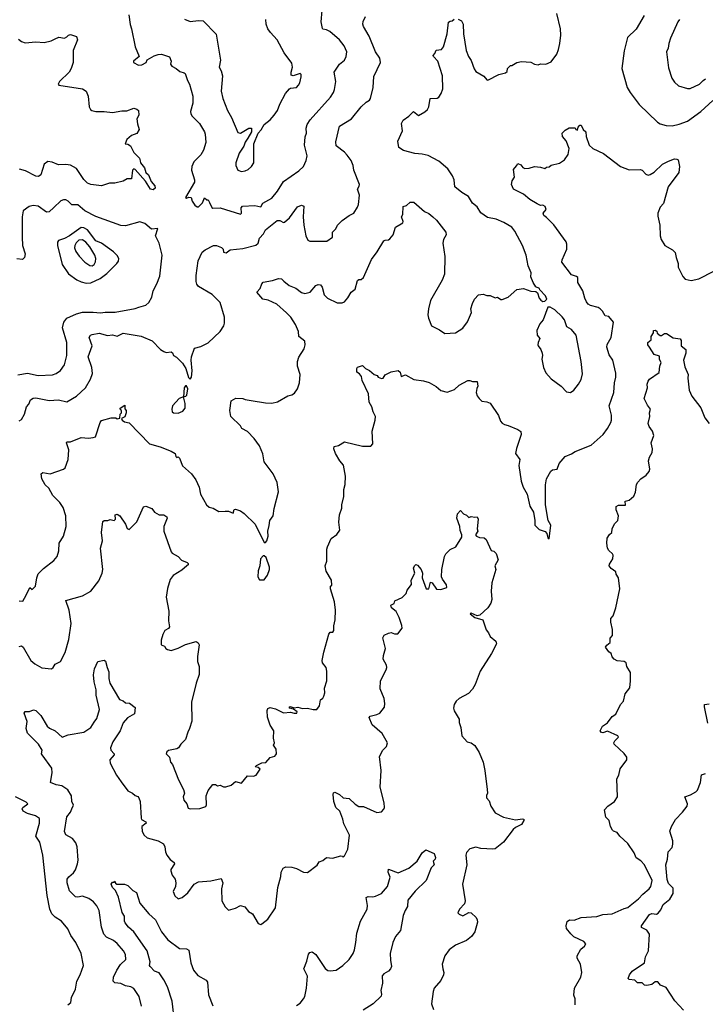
# Model space of a CAD drawing. Extents: x 1933546 to 2138868, y 524910 to 667279.
# Tile 197 of 256: x 2005070 to 2010803, y 598409 to 606643. Entities that reach past the tile are written whole.
import ezdxf

# ---------------------------------------------------------------- set-up
doc = ezdxf.new("R2010")
doc.units = 0

msp = doc.modelspace()

# ---------------------------------------------------------------- linework, layer by layer
at = {"layer": '0CON10XD'}
for points in [[(2005982, 606685), (2005992.3, 606602.3), (2006005.6, 606565.6), (2006034, 606415), (2006070, 606335), (2006022.4, 606297.6), (2006022, 606285), (2006063.1, 606263.1), (2006090, 606265), (2006127.5, 606285), (2006135, 606307.5), (2006195, 606341.2), (2006228, 606352), (2006255, 606353.8), (2006322, 606332), (2006336, 606295), (2006331.7, 606271.7), (2006341.2, 606255), (2006377.5, 606235), (2006408.7, 606208.7), (2006445, 606199.2), (2006452.1, 606192.1), (2006471.9, 606135), (2006490.8, 606105), (2006516.9, 606005), (2006517.5, 605945), (2006498, 605875), (2006501.2, 605855), (2006511.2, 605835), (2006574.4, 605774.4), (2006614.4, 605705), (2006620, 605685), (2006626.9, 605615), (2006607, 605553), (2006585, 605514.2), (2006526, 605455), (2006508, 605415), (2006506.4, 605383.6), (2006530.8, 605305), (2006530.6, 605285), (2006457.5, 605155), (2006465, 605150), (2006485, 605158), (2006502.5, 605155), (2006512, 605125), (2006533.5, 605093.5), (2006555, 605078.6), (2006565, 605079.2), (2006598, 605112), (2006615, 605153.3), (2006635, 605137.5), (2006645, 605137.5), (2006657.1, 605115), (2006675, 605073.3), (2006685, 605066.7), (2006745, 605068.8), (2006915, 605016.7), (2006923.3, 605025), (2006921.4, 605068.6), (2006932.5, 605085), (2007035, 605088), (2007085, 605078.8), (2007102.2, 605107.8), (2007178.1, 605151.9), (2007225, 605210), (2007275, 605289.4), (2007405, 605378), (2007442, 605415), (2007466.2, 605465), (2007473.8, 605505), (2007450, 605595), (2007457, 605663), (2007466.8, 605693.2), (2007465.6, 605735), (2007474.6, 605765.4), (2007499.2, 605805), (2007668.1, 605995), (2007694.4, 606035), (2007701.8, 606058.2), (2007713.1, 606125), (2007699.2, 606205), (2007745, 606270), (2007786, 606305), (2007800.8, 606335), (2007804.2, 606375), (2007784, 606425), (2007743.8, 606475), (2007663.2, 606543.2), (2007635, 606557.5), (2007605, 606563.8), (2007600.5, 606570.5), (2007591.5, 606625), (2007599.2, 606719.2)], [(2008735, 606647.5), (2008763, 606633), (2008777, 606607), (2008781.1, 606525), (2008804.3, 606384.3), (2008822, 606335), (2008845, 606303.3), (2008870.9, 606230.9), (2008885, 606211.2), (2008950.3, 606170.3), (2008975, 606140), (2008985, 606136.2), (2009075, 606183.8), (2009130.7, 606199.3), (2009145, 606210), (2009150, 606235), (2009175, 606260), (2009185, 606260), (2009226.1, 606283.9), (2009265, 606292.5), (2009345, 606287.5), (2009375, 606270), (2009405, 606266.2), (2009425, 606273.8), (2009468.3, 606271.7), (2009515, 606290), (2009560, 606355), (2009575.8, 606395), (2009585.7, 606445), (2009595.7, 606515), (2009592.3, 606567.7), (2009562, 606695)], [(2005065, 603287.5), (2005085, 603298.8), (2005109.2, 603345), (2005125.8, 603405), (2005145, 603426.7), (2005160, 603465), (2005181, 603479), (2005205, 603480.8), (2005315, 603457.8), (2005395, 603463.6), (2005465, 603448.8), (2005545.8, 603495), (2005619.4, 603565), (2005662.6, 603637.4), (2005678.9, 603685), (2005671.5, 603735), (2005642.7, 603825), (2005674.5, 603915), (2005651.1, 603985), (2005662, 604005), (2005675, 604011.1), (2005735, 604022.1), (2005802.8, 604002.8), (2005845, 604008.1), (2005884.4, 603995.6), (2005935, 604022.7), (2006086.4, 603996.4), (2006176.6, 603956.6), (2006245.8, 603885.8), (2006275, 603867.5), (2006295, 603860.6), (2006335, 603864.2), (2006347.9, 603857.9), (2006356.7, 603835), (2006380.3, 603820.3), (2006430.5, 603770.5), (2006460, 603725), (2006480.5, 603650.5), (2006495, 603637.5), (2006505.6, 603654.4), (2006513.2, 603706.8), (2006503.2, 603795), (2006506.1, 603825), (2006532.7, 603897.3), (2006585, 603910.8), (2006645, 603942), (2006745.7, 604034.3), (2006777.7, 604082.3), (2006783.3, 604105), (2006781.2, 604155), (2006747.3, 604277.3), (2006680, 604345), (2006565, 604412), (2006551.1, 604431.1), (2006544.5, 604455), (2006545.4, 604505), (2006563, 604627), (2006595, 604699.4), (2006620.3, 604719.7), (2006690, 604755), (2006716.1, 604756.1), (2006757.3, 604737.3), (2006770, 604725), (2006775, 604700), (2006795, 604693.8), (2006830.3, 604719.7), (2006935, 604729.4), (2007045, 604758), (2007063.8, 604775), (2007074.5, 604815.5), (2007107.2, 604852.8), (2007125.8, 604885), (2007224, 604965), (2007245, 604964.4), (2007275, 604945.8), (2007285, 604948.6), (2007325.7, 604985), (2007392.8, 605077.2), (2007425, 605093.3), (2007446, 605085), (2007440.6, 604995), (2007445.7, 604925), (2007462, 604835), (2007479.3, 604799.3), (2007495, 604791.2), (2007638.3, 604791.7), (2007686.2, 604825), (2007686.7, 604865), (2007713.3, 604895), (2007726.7, 604925), (2007767.5, 604965), (2007825, 605006.7), (2007862.5, 605025), (2007895.7, 605074.3), (2007901.7, 605098.3), (2007910, 605175), (2007895.8, 605225), (2007909.3, 605250.7), (2007910, 605265), (2007862.9, 605385), (2007857.5, 605425), (2007841.4, 605465), (2007809.4, 605509.4), (2007785, 605536), (2007717, 605587), (2007712.7, 605622.7), (2007745, 605753.3), (2007845, 605814), (2007926, 605915), (2007965.9, 605954.1), (2007995, 605971.2), (2008004, 605985), (2008025.6, 606075), (2008032.1, 606167.9), (2008085.7, 606285), (2008081.7, 606321.7), (2008045.8, 606375), (2007991.5, 606505), (2007945.5, 606585), (2007938.6, 606605), (2007941.9, 606628.1), (2007960.5, 606669.5)], [(2005065, 601782.9), (2005095, 601779.2), (2005125, 601831.9), (2005154.3, 601895.7), (2005175, 601876.7), (2005202.5, 601905), (2005212.7, 601975), (2005225, 602010), (2005270, 602055), (2005355, 602120), (2005383.3, 602155), (2005397.7, 602202.3), (2005400.8, 602265), (2005436, 602325), (2005458.6, 602405), (2005455.8, 602494.2), (2005432.9, 602565), (2005405.8, 602605), (2005348, 602665), (2005312, 602725), (2005282, 602752), (2005254.1, 602804.1), (2005248.8, 602845), (2005264.3, 602855.7), (2005325, 602846.7), (2005435, 602883.3), (2005450, 602895), (2005473.8, 602965), (2005480, 603045), (2005461.2, 603105), (2005465, 603112.5), (2005495, 603114), (2005585, 603149.2), (2005645.8, 603144.2), (2005685, 603148), (2005704, 603156), (2005741.4, 603275), (2005755, 603291.1), (2005835, 603313.8), (2005873.3, 603313.3), (2005886.1, 603303.9), (2005908.3, 603311.7), (2005910, 603345), (2005920, 603355), (2005920, 603375), (2005911.7, 603381.7), (2005910, 603395), (2005950, 603420), (2005948.3, 603388.3), (2005960, 603375), (2005960, 603355), (2005948.3, 603321.7), (2005921.7, 603308.3), (2005926.7, 603295), (2005945, 603281.4), (2005985, 603272), (2006155, 603097.5), (2006245, 603071.5), (2006335, 603035.6), (2006368.8, 603015), (2006375, 602990), (2006385, 602983.3), (2006395, 602987.5), (2006406.7, 602975), (2006431.7, 602911.7), (2006505, 602844), (2006541.9, 602795), (2006569.2, 602735), (2006580.8, 602675), (2006631.2, 602585), (2006655, 602566.7), (2006687.3, 602557.3), (2006735, 602531.2), (2006788, 602532), (2006815, 602533.8), (2006855, 602517.5), (2006863.9, 602546.1), (2006875, 602550), (2006915, 602536.7), (2006946.7, 602515), (2007038.8, 602425), (2007115, 602270), (2007125, 602270), (2007137.5, 602285), (2007146.7, 602325), (2007143.3, 602365), (2007156.4, 602413.6), (2007160, 602455), (2007189.2, 602495), (2007196.7, 602555), (2007233.8, 602695), (2007223.6, 602773.6), (2007190, 602845), (2007114, 602945), (2007102.7, 603012.7), (2007075, 603078.8), (2007030.3, 603140.3), (2006975, 603200), (2006927.5, 603225), (2006915, 603247.5), (2006836.1, 603326.1), (2006826, 603375), (2006836.7, 603455), (2006877.7, 603477.7), (2006935.9, 603475.9), (2006956.2, 603466.2), (2007005, 603457.5), (2007125, 603438.8), (2007177, 603437), (2007225, 603446.7), (2007313.2, 603496.8), (2007345, 603506), (2007368.7, 603521.3), (2007393.3, 603555), (2007410, 603605), (2007413.8, 603675), (2007394, 603745), (2007392.5, 603785), (2007405, 603820), (2007448.8, 603891.2), (2007457.5, 603925), (2007453.9, 603953.9), (2007402.5, 603995), (2007400, 604035), (2007375.6, 604095), (2007335.6, 604155), (2007301.5, 604191.5), (2007220, 604265), (2007148.1, 604298.1), (2007103.3, 604305), (2007053.8, 604365), (2007080, 604395), (2007093.8, 604435), (2007105, 604447.1), (2007185, 604462.5), (2007235, 604480), (2007260, 604475), (2007277.6, 604457.6), (2007321.7, 604421.7), (2007377.4, 604397.4), (2007425, 604362.5), (2007453, 604353), (2007498.8, 604365), (2007545, 604421.2), (2007565, 604428.8), (2007585, 604426.7), (2007598.8, 604405), (2007615, 604342.5), (2007644.2, 604314.2), (2007725, 604276.7), (2007765, 604276.7), (2007785, 604283.3), (2007814.1, 604315.9), (2007841.2, 604365), (2007875, 604390), (2007895, 604462.5), (2007905, 604470), (2007925, 604470), (2007944.1, 604485.9), (2008011.7, 604638.3), (2008058.8, 604701.2), (2008115, 604793.3), (2008125, 604800), (2008155, 604802.9), (2008165, 604810.8), (2008191.4, 604845), (2008212.7, 604907.3), (2008272.5, 604945), (2008277.5, 604955), (2008262.5, 604995), (2008272.5, 605015), (2008275, 605080), (2008305, 605090), (2008335, 605116), (2008365, 605117.5), (2008455, 605040), (2008492, 605022), (2008525, 604993.3), (2008555.8, 604965.8), (2008633.3, 604865), (2008636.7, 604845), (2008612.5, 604805), (2008608.8, 604775), (2008625.9, 604664.1), (2008621.2, 604515), (2008603.8, 604465), (2008505.7, 604294.3), (2008487.1, 604225), (2008482.5, 604175), (2008487.3, 604147.3), (2008514.4, 604084.4), (2008580.7, 604050.7), (2008625, 604018.8), (2008715, 604023.8), (2008775, 604063.3), (2008815, 604117.5), (2008846.7, 604195), (2008841.2, 604225), (2008855, 604270), (2008873.9, 604306.1), (2008905, 604342.5), (2008945, 604347.5), (2008975, 604336.7), (2009005, 604336.2), (2009045, 604316.7), (2009065, 604323.3), (2009094.2, 604304.2), (2009105, 604303.3), (2009155, 604323.3), (2009226.7, 604386.7), (2009283.6, 604396.4), (2009345, 604372.5), (2009385, 604370), (2009398.3, 604358.3), (2009412.5, 604315), (2009427, 604297), (2009445, 604287.5), (2009461.7, 604288.3), (2009476.7, 604305), (2009466.2, 604335), (2009420, 604385), (2009417.5, 604395), (2009385, 604410), (2009362.5, 604445), (2009343.9, 604493.9), (2009345.7, 604525), (2009322, 604585), (2009304.2, 604675), (2009272.9, 604755), (2009208.9, 604875), (2009185, 604907.1), (2009118.3, 604948.3), (2009055, 604975.6), (2008980.3, 604990.3), (2008925, 605028.8), (2008895, 605078), (2008855, 605108), (2008823.3, 605165), (2008768.3, 605198.3), (2008709.2, 605245), (2008703.5, 605305), (2008688.1, 605338.1), (2008650, 605395), (2008575, 605459.4), (2008485, 605507.1), (2008435, 605519.5), (2008375, 605523.1), (2008279.7, 605549.7), (2008241.2, 605575), (2008231.7, 605628.3), (2008271.2, 605715), (2008262.5, 605775), (2008275, 605802), (2008325, 605836.7), (2008364.1, 605875.9), (2008405, 605841.2), (2008458.3, 605871.7), (2008478.8, 605891.2), (2008491.2, 605915), (2008502.5, 605985), (2008561.7, 605988.3), (2008573.9, 605996.1), (2008594.2, 606025.8), (2008606.9, 606065), (2008605.6, 606175), (2008565.4, 606295.4), (2008530, 606335), (2008527.5, 606345), (2008540.7, 606359.3), (2008552.7, 606387.3), (2008597.5, 606395), (2008613.8, 606415), (2008644.6, 606525), (2008655, 606622.5), (2008668.3, 606631.7), (2008687, 606633), (2008703, 606647)], [(2006448.3, 606648.3), (2006495, 606626.9), (2006565, 606636.9), (2006605, 606633.8), (2006712.7, 606522.7), (2006750, 606305), (2006738.8, 606245), (2006754, 606215), (2006764.3, 606175), (2006755.6, 606045), (2006768.6, 605985), (2006806.9, 605885), (2006841.9, 605825), (2006895, 605698.8), (2006915, 605694.4), (2006985, 605735.5), (2007007.5, 605735), (2007007.1, 605705), (2006977.8, 605652.2), (2006955, 605620), (2006944, 605586), (2006905, 605527.5), (2006877.1, 605445), (2006877.5, 605425), (2006893.3, 605385), (2006925, 605374)], [(2006925, 605374), (2006955, 605378), (2006980.3, 605389.7), (2007008.8, 605415), (2007026.2, 605445), (2007027.5, 605605), (2007063.8, 605695), (2007088.8, 605721.2), (2007115, 605766.2), (2007163.8, 605805), (2007198, 605845), (2007225.8, 605885), (2007244.6, 605935.4), (2007293.3, 606025), (2007325, 606064.2), (2007335, 606071.4), (2007383, 606077), (2007402, 606095), (2007412.5, 606115), (2007423.8, 606165), (2007422.5, 606185), (2007415, 606192.5), (2007356.1, 606173.9), (2007340.5, 606180.5), (2007340, 606205), (2007350, 606245), (2007345, 606280), (2007281.9, 606365), (2007224, 606475), (2007165.7, 606535.7), (2007145, 606567.5), (2007130, 606605), (2007128, 606645)], [(2010292.9, 606677.1), (2010224.3, 606565), (2010152, 606495), (2010124.1, 606384.1), (2010104.3, 606234.3), (2010150.8, 606075), (2010174.2, 606035), (2010248.8, 605935), (2010403.8, 605785)], [(2010586.9, 606645), (2010573.5, 606626.5), (2010511.2, 606488.8), (2010497.3, 606445), (2010493.6, 606406.4), (2010479.2, 606375), (2010495, 606240), (2010524, 606155), (2010545, 606120), (2010579.1, 606089.1), (2010655, 606066.7), (2010675, 606066.7), (2010755, 606104.3), (2010784.2, 606135), (2010805, 606147.5)], [(2005060.2, 606480.2), (2005085, 606460), (2005115, 606450.8), (2005205, 606457.8), (2005275, 606451.1), (2005332.5, 606465), (2005365.9, 606484.1), (2005398.3, 606498.3), (2005445, 606490), (2005465, 606500), (2005476.7, 606515), (2005495, 606519.2), (2005545, 606502.5), (2005554, 606475), (2005518, 606385), (2005516.1, 606283.9), (2005498.8, 606235), (2005483.3, 606205), (2005402.5, 606125), (2005392.5, 606105), (2005397, 606097), (2005595, 606065.7), (2005625, 606046.2), (2005642, 606005), (2005649.2, 605915), (2005661.4, 605891.4), (2005674, 605884), (2005705, 605875.8), (2005776.6, 605876.6), (2005845, 605865.7), (2005925, 605880), (2005965, 605880), (2006025, 605903.3), (2006050, 605895), (2006063, 605883), (2006066.2, 605845), (2006050, 605815), (2006053.6, 605773.6), (2006070, 605725), (2006049.3, 605690.7), (2006005, 605673.8), (2005965, 605640), (2005952.5, 605605), (2005975, 605602.5), (2005995, 605587.5), (2006025, 605532.5), (2006070.8, 605485), (2006078.3, 605461.7), (2006078.8, 605445), (2006114.4, 605404.4), (2006125.5, 605365.5), (2006147.5, 605345), (2006170.2, 605290.2), (2006199.4, 605255), (2006201.4, 605235), (2006185, 605219.4), (2006164.2, 605225), (2006121.5, 605291.5), (2006035, 605391.2), (2006025, 605396), (2006013.1, 605385), (2006005, 605313.3), (2005967, 605313), (2005935, 605293.8), (2005865, 605276.2), (2005820, 605275), (2005755, 605254), (2005665, 605264.4), (2005635.5, 605275.5), (2005605, 605305.8), (2005545, 605398.6), (2005495, 605427.1), (2005455, 605432.9), (2005395, 605430), (2005342.3, 605452.3), (2005305, 605456), (2005275, 605433.8), (2005247.1, 605345), (2005227.9, 605332.1), (2005204.6, 605334.6), (2005118.6, 605378.6), (2005066.8, 605393.2)], [(2010403.8, 605785), (2010425, 605772.5), (2010475, 605757.5), (2010525, 605755.8), (2010585, 605769.4), (2010655, 605795.6), (2010765.3, 605874.7), (2010865, 605968)], [(2009397.5, 605102.5), (2009335, 605140), (2009282.8, 605182.8), (2009200, 605225), (2009183.3, 605265), (2009188.8, 605295), (2009207.5, 605325), (2009198.3, 605391.7), (2009225, 605420), (2009235, 605440), (2009259.3, 605429.3), (2009276.4, 605406.4), (2009295, 605400), (2009329.3, 605400.7), (2009375, 605416), (2009425, 605411.2), (2009461.7, 605398.3), (2009475, 605410), (2009498.3, 605411.7), (2009515, 605427.5), (2009585, 605443.3), (2009625, 605470), (2009656.2, 605515), (2009665.8, 605565), (2009639.7, 605629.7), (2009607.5, 605665), (2009607, 605693), (2009630.7, 605719.3), (2009665, 605740), (2009715, 605740), (2009720, 605725), (2009735, 605720), (2009740, 605745), (2009755, 605760), (2009765, 605760), (2009782.5, 605725), (2009802.5, 605705), (2009806.7, 605665), (2009831.2, 605595), (2009863.3, 605565), (2009951.2, 605525), (2010095, 605414.2), (2010166.8, 605386.8), (2010259.3, 605390.7), (2010275, 605383.8), (2010305, 605350), (2010325, 605343.8), (2010342.3, 605347.7), (2010375, 605368), (2010445, 605434.2), (2010495, 605460.8), (2010545, 605478.8), (2010565, 605477.5), (2010575, 605470), (2010587.5, 605415), (2010582, 605365), (2010492.9, 605245), (2010454, 605105), (2010426.2, 605075), (2010406, 605025), (2010405, 605000), (2010421.9, 604925), (2010424.5, 604835), (2010434.3, 604805), (2010465, 604754), (2010527.6, 604717.6), (2010551.2, 604695), (2010558, 604655), (2010576, 604605), (2010576.7, 604575), (2010616.2, 604495), (2010635, 604473.8), (2010685, 604462), (2010747.5, 604475), (2010875, 604539.2)], [(2005055, 603673.1), (2005135, 603686.9), (2005225, 603668.6), (2005345, 603672.7), (2005376, 603685), (2005410.9, 603709.1), (2005443.6, 603756.4), (2005464.4, 603835), (2005462.5, 603945), (2005427.7, 604065), (2005440, 604115), (2005465, 604145.9), (2005545, 604184.5), (2005595, 604196.9), (2005685, 604198.1), (2005745, 604190.6), (2005785, 604197.1), (2005867, 604197), (2006035, 604228.6), (2006065, 604239.2), (2006125, 604256.2), (2006150.5, 604279.5), (2006175.9, 604324.1), (2006186, 604375), (2006217.5, 604435), (2006241.1, 604498.9), (2006261.9, 604675), (2006235.5, 604775), (2006204.4, 604835), (2006225, 604897.5), (2006172.2, 604892.2), (2006115, 604938), (2006075, 604952), (2005955, 604918.9), (2005915, 604921.9), (2005705, 604998.5), (2005615.5, 605045.5), (2005555, 605095.4), (2005505, 605095.8), (2005476.2, 605126.2), (2005455, 605136.9), (2005435, 605137.1), (2005415, 605129.2), (2005355, 605071.5), (2005315, 605037.5), (2005292.7, 605032.7), (2005225, 605082.5), (2005181.2, 605088.8), (2005148.8, 605081.2), (2005100, 605045), (2005089.4, 604995), (2005089.2, 604825), (2005094, 604755), (2005116.7, 604685), (2005110, 604655), (2005093, 604637), (2005045, 604642)], [(2005065, 601400), (2005085, 601406.2), (2005100, 601395), (2005163.4, 601283.4), (2005195, 601257.5), (2005255, 601224), (2005335.8, 601214.2), (2005350, 601225), (2005365, 601253.3), (2005410, 601275), (2005448.7, 601351.3), (2005479.2, 601459.2), (2005500, 601595), (2005484.1, 601705.9), (2005456.7, 601785), (2005595.8, 601824.2), (2005665, 601863.8), (2005730.5, 601949.5), (2005760, 602015), (2005763.8, 602045), (2005744.3, 602224.3), (2005762.5, 602285), (2005753.1, 602355), (2005765, 602447.5), (2005775, 602456.2), (2005806.1, 602453.9), (2005825, 602463.3), (2005860, 602455), (2005870, 602465), (2005868.3, 602501.7), (2005885, 602506.7), (2005907.5, 602495), (2005953.3, 602425), (2005967, 602387), (2005985, 602380), (2006050, 602445), (2006105, 602568.8), (2006125, 602573.8), (2006175, 602556.7), (2006196.1, 602526.1), (2006217.5, 602512.5), (2006235, 602503.3), (2006275, 602502.5), (2006300, 602485), (2006302.5, 602475), (2006275.8, 602405), (2006275.8, 602365), (2006335, 602192.5), (2006345, 602181.2), (2006394.5, 602154.5), (2006422.7, 602122.7), (2006470, 602105), (2006477.5, 602095), (2006477.5, 602085), (2006467.5, 602075), (2006425, 602039.2), (2006353.3, 601995), (2006327.7, 601962.3), (2006304.5, 601885.5), (2006294.3, 601815), (2006317.3, 601697.3), (2006313.8, 601615), (2006323, 601567), (2006315, 601553.3), (2006284.1, 601535.9), (2006267.3, 601502.7), (2006252, 601455), (2006252.5, 601415), (2006280, 601405), (2006292.5, 601385), (2006306.4, 601376.4), (2006335, 601366.7), (2006395, 601388), (2006455, 601419.2), (2006545, 601444), (2006562.7, 601432.7), (2006570.8, 601415), (2006557.5, 601317.5), (2006556.2, 601275), (2006570.8, 601235), (2006571.7, 601168.3), (2006545.8, 601095), (2006506.2, 600935), (2006508.3, 600778.3), (2006490, 600715), (2006474.3, 600685), (2006455.8, 600625), (2006416.2, 600585), (2006398.8, 600555), (2006384.2, 600545.8), (2006315, 600532.5), (2006299.7, 600520.3), (2006294, 600505), (2006321.2, 600475), (2006330, 600435), (2006346.7, 600415), (2006397.5, 600285), (2006440, 600205), (2006448.8, 600175), (2006438, 600145), (2006442.5, 600115), (2006467.5, 600085), (2006479.5, 600049.5), (2006495, 600044.4), (2006575, 600047.1), (2006625, 600063.1), (2006632.1, 600077.9), (2006627.6, 600152.4), (2006645, 600196.2), (2006685, 600247.5), (2006707, 600247), (2006725, 600237.5), (2006745, 600242.5), (2006775, 600226.7), (2006793, 600227), (2006838.3, 600241.7), (2006875, 600273.3), (2006925, 600257.5), (2006975, 600320), (2007025, 600317.1), (2007048, 600325), (2007080, 600375), (2007065, 600390), (2007040, 600395), (2007050, 600405), (2007095, 600428.8), (2007128.8, 600431.2), (2007165, 600473.8), (2007202.5, 600485), (2007212, 600495), (2007216.2, 600505), (2007213, 600543), (2007192.5, 600575), (2007200, 600595), (2007192.5, 600635), (2007195.8, 600695), (2007164.1, 600744.1), (2007141.7, 600811.7), (2007140, 600865), (2007145.8, 600884.2), (2007165, 600890.8), (2007208.9, 600878.9), (2007275, 600846), (2007335, 600853.3), (2007365, 600843.3), (2007385.9, 600844.1), (2007390, 600855), (2007358.3, 600878.3), (2007330, 600885), (2007322.5, 600895), (2007330.7, 600899.3), (2007365, 600887.5), (2007395, 600894.2), (2007435, 600883.1), (2007475.4, 600885.4), (2007525, 600873.5), (2007554.6, 600875.4), (2007576.5, 600905), (2007584.4, 600955.6), (2007605, 600970), (2007614.3, 600985), (2007620.6, 601015), (2007617.3, 601052.7), (2007636.9, 601115), (2007639.4, 601195), (2007631.5, 601225), (2007602.5, 601265), (2007600, 601285), (2007612, 601355), (2007654.1, 601505.9), (2007665, 601522.5), (2007687.5, 601522.5), (2007696.1, 601533.9), (2007696.2, 601575), (2007708.8, 601625), (2007710, 601705), (2007703.3, 601775), (2007670, 601885), (2007670, 601905), (2007680, 601915), (2007676.2, 601955), (2007631.2, 602031.2), (2007624.2, 602075), (2007639.2, 602115), (2007637.5, 602215), (2007642.5, 602235), (2007675, 602303.8), (2007721.1, 602338.9), (2007745.7, 602375), (2007738.8, 602441.2), (2007743.6, 602503.6), (2007763, 602557), (2007763.3, 602585), (2007780, 602655), (2007780, 602715), (2007790, 602755), (2007793.3, 602825), (2007777.7, 602917.7), (2007746.7, 602955), (2007711.2, 603015), (2007697.5, 603055), (2007700, 603075), (2007735, 603082.5), (2007785, 603113.3), (2007935, 603076.7), (2008005, 603077.5), (2008022.5, 603095), (2008017, 603203), (2008043.3, 603295), (2008046.2, 603325), (2008024.5, 603364.5), (2008014.3, 603405), (2007990.8, 603445), (2007985.6, 603515), (2007934.3, 603625), (2007928.1, 603658.1), (2007910.8, 603680.8), (2007887.5, 603695), (2007887.5, 603725), (2007895, 603737.5), (2007935, 603750), (2007962.5, 603725), (2007995, 603710.8), (2008035, 603676), (2008058.3, 603668.3), (2008067.5, 603655), (2008095, 603643.8), (2008110, 603645), (2008127, 603673), (2008175, 603698.1), (2008235, 603708.8), (2008252.5, 603695), (2008258.3, 603658.3), (2008295, 603673.3), (2008365, 603633.8), (2008445, 603623.8), (2008495, 603610), (2008552.5, 603575), (2008591.7, 603541.7), (2008645, 603528), (2008705, 603550), (2008745, 603586.2), (2008816.7, 603625), (2008835, 603625.5), (2008855, 603616.4), (2008895, 603616.2), (2008901.7, 603578.3), (2008891.7, 603558.3), (2008887.5, 603525), (2008895, 603497.5), (2008911.2, 603475), (2008934.4, 603454.4), (2008976.8, 603446.8), (2009003.3, 603435), (2009073.6, 603333.6), (2009091.2, 603285), (2009105, 603270), (2009125, 603256.7), (2009155, 603250), (2009235, 603216.2), (2009260.5, 603200.5), (2009262, 603175), (2009223, 603057), (2009216.2, 603015), (2009251.2, 602965), (2009244, 602915), (2009264, 602785), (2009281.2, 602735), (2009313.8, 602675), (2009336.1, 602576.1), (2009366.7, 602525), (2009376.2, 602455), (2009376.2, 602415), (2009415, 602380), (2009465, 602362.5), (2009477.5, 602345), (2009485, 602310), (2009498.3, 602301.7), (2009510, 602415), (2009490, 602455), (2009467.3, 602587.3), (2009465.5, 602754.5), (2009475, 602803.3), (2009511.7, 602868.3), (2009525, 602878), (2009565.4, 602884.6), (2009579.6, 602930.4), (2009630, 602990), (2009685, 603011.4), (2009715, 603031.4), (2009848.8, 603085), (2009950, 603175), (2009985.8, 603224.2), (2010013.8, 603275), (2010018, 603295), (2010017.5, 603335), (2009998.9, 603415), (2010037.8, 603525), (2010042.5, 603605), (2010055.6, 603655), (2010054.1, 603685.9), (2010029.4, 603795), (2010000.2, 603840.2), (2009980.5, 603905), (2009983.4, 603926.6), (2010014.4, 603985), (2010034.3, 604115), (2009995, 604161.2), (2009965, 604166.7), (2009944.3, 604204.3), (2009925, 604223.8), (2009907.5, 604235), (2009843.6, 604253.6), (2009824.6, 604264.6), (2009809.2, 604285), (2009794.3, 604315), (2009778.6, 604375), (2009738, 604445), (2009737.2, 604487.2), (2009726.4, 604496.4), (2009685, 604510), (2009604.3, 604615), (2009605.8, 604635), (2009644.2, 604725), (2009646, 604765), (2009638.8, 604785), (2009535, 604928.8), (2009475, 604990), (2009452.5, 605005), (2009446.7, 605025), (2009471.2, 605055), (2009465, 605080), (2009445, 605093.3), (2009425, 605088), (2009397.5, 605102.5)], [(2005625, 604438.8), (2005665, 604443.5), (2005741.2, 604478.8), (2005798.2, 604521.8), (2005882.5, 604605), (2005895.3, 604625), (2005898.5, 604645), (2005885, 604672.5), (2005855, 604701.9), (2005754.5, 604774.5), (2005705, 604793.5), (2005635.9, 604885.9), (2005605, 604903.9), (2005585, 604906.5), (2005485, 604834.8), (2005445, 604813.1), (2005392.9, 604797.1), (2005386.1, 604783.9), (2005386.7, 604755), (2005425.3, 604595.3), (2005478.8, 604518.8), (2005547.4, 604467.4), (2005585, 604450), (2005625, 604438.8)], [(2005675, 604584.6), (2005692.9, 604597.1), (2005702.3, 604617.7), (2005705.4, 604645), (2005696.6, 604675), (2005657.1, 604745), (2005623.2, 604783.2), (2005595, 604802.1), (2005565, 604798.3), (2005542.7, 604777.3), (2005530.6, 604755), (2005528.7, 604735), (2005537.9, 604705), (2005566.9, 604665), (2005615, 604615.4), (2005655, 604587.3), (2005675, 604584.6)], [(2009675, 603524.2), (2009703.3, 603545), (2009743.6, 603596.4), (2009765.8, 603635), (2009777, 603683), (2009764.3, 603785), (2009723.5, 604005), (2009683.1, 604053.1), (2009644.5, 604074.5), (2009625, 604133.3), (2009605, 604158), (2009545, 604216.7), (2009505, 604240), (2009485, 604240), (2009447.7, 604132.3), (2009419.5, 604100.5), (2009393.3, 604045), (2009395.9, 604005.9), (2009418, 603978), (2009404.3, 603945), (2009402.9, 603925), (2009404.5, 603914.5), (2009427.1, 603885), (2009437.5, 603855), (2009440.8, 603835), (2009435.7, 603804.3), (2009448.5, 603735), (2009469.2, 603689.2), (2009515, 603639.2), (2009597.4, 603577.4), (2009642.1, 603532.1), (2009675, 603524.2)], [(2009715, 598404), (2009715.7, 598455.7), (2009704, 598485), (2009708, 598545), (2009760.8, 598635), (2009770, 598675), (2009760.6, 598745), (2009732.5, 598795), (2009732.5, 598815), (2009760.9, 598869.1), (2009793.9, 598896.1), (2009803.3, 598915), (2009786.2, 598935), (2009704.6, 598974.6), (2009677.6, 598997.6), (2009642.3, 599042.3), (2009639.5, 599065), (2009648.9, 599101.1), (2009667.5, 599115), (2009705, 599113.1), (2009764.5, 599135.5), (2009895, 599142.2), (2009945, 599159.4), (2010025, 599166.7), (2010125, 599211.4), (2010155, 599218.6), (2010174, 599235), (2010245, 599290), (2010280.2, 599329.8), (2010333.8, 599375), (2010348, 599395), (2010358, 599445), (2010295, 599575.8), (2010265, 599610), (2010225, 599633.3), (2010208.8, 599675), (2010155, 599753.3), (2010087.5, 599815), (2010065, 599846.7), (2010036.4, 599856.4), (2010026.2, 599866.2), (2010011.2, 599895), (2009998.9, 599945), (2009971.2, 599975), (2009961.2, 600035), (2009988.8, 600065), (2010043.3, 600105), (2010067.5, 600145), (2010064, 600296), (2010080, 600325), (2010090.5, 600379.5), (2010147.5, 600455), (2010147.5, 600465), (2010146.7, 600475), (2010125, 600506.7), (2010040, 600585), (2010036.7, 600595), (2010045, 600612.5), (2010077, 600643), (2010072.5, 600655), (2009985, 600693.3), (2009945, 600680), (2009935, 600682.5), (2009922.5, 600695), (2009942.5, 600735), (2009985, 600762.5), (2010024, 600815), (2010055, 600836.7), (2010092.5, 600915), (2010118.8, 600945), (2010134.1, 601005.9), (2010172.5, 601055), (2010177.5, 601115), (2010176.7, 601185), (2010146.7, 601235), (2010140, 601265), (2010125, 601275.8), (2010065, 601282.9), (2010040, 601295), (2010023.3, 601315), (2010015, 601342.5), (2009995, 601357.5), (2009967.5, 601395), (2009978.3, 601411.7), (2010006.1, 601433.9), (2010008.3, 601471.7), (2010026.4, 601493.6), (2010026.4, 601543.6), (2010014.1, 601604.1), (2010013.9, 601636.1), (2010031.2, 601658.8), (2010054, 601725), (2010087.5, 601885), (2010075.8, 601975), (2010056.2, 602005), (2010053.8, 602025), (2010015, 602053.3), (2010000, 602075), (2010000.5, 602089.5), (2010030, 602135), (2010033.3, 602165), (2010027.7, 602177.7), (2009995, 602203.8), (2009985, 602222.5), (2009980, 602265), (2009983.3, 602306.7), (2010000.7, 602339.3), (2010020, 602355), (2010023.6, 602386.4), (2010043.9, 602426.1), (2010072.5, 602455), (2010075.8, 602495), (2010058.8, 602545), (2010057.5, 602572.5), (2010076.4, 602583.6), (2010135, 602583.3), (2010133.6, 602616.4), (2010166.1, 602623.9), (2010205, 602657.5), (2010218.3, 602691.7), (2010228.8, 602755), (2010238.8, 602775), (2010265, 602803.8), (2010307, 602833), (2010333.3, 602865), (2010340, 602885), (2010328.8, 602955), (2010336.1, 602983.9), (2010357.5, 603025), (2010361.4, 603055), (2010350.6, 603105), (2010371.4, 603165), (2010361.4, 603201.4), (2010332.2, 603242.2), (2010325.7, 603265), (2010340, 603325), (2010337.5, 603355), (2010343.3, 603385), (2010318.8, 603418.8), (2010292, 603475), (2010318.8, 603565), (2010316.7, 603595), (2010325, 603620), (2010335, 603637.5), (2010418.3, 603691.7), (2010423.6, 603746.4), (2010432.5, 603775), (2010420.7, 603800.7), (2010419.3, 603829.3), (2010374.2, 603844.2), (2010335, 603903.3), (2010322.5, 603925), (2010323.3, 603945), (2010350, 603965), (2010350, 603995), (2010370, 604025), (2010370, 604045), (2010385, 604047.5), (2010398.3, 604038.3), (2010401.7, 604021.7), (2010425, 604002.5), (2010437, 604003), (2010460.7, 604019.3), (2010479.3, 604019.3), (2010535, 603983.8), (2010593.6, 603973.6), (2010600.7, 603960.7), (2010601.2, 603915), (2010640, 603885), (2010640, 603855), (2010620, 603795), (2010630.6, 603740.6), (2010660.8, 603675), (2010657.5, 603645), (2010666.7, 603545), (2010691.2, 603495), (2010766.9, 603396.9), (2010800, 603315), (2010834.4, 603265)], [(2006395, 603354), (2006435, 603368.8), (2006453.3, 603395), (2006453, 603433), (2006440, 603490), (2006460, 603495), (2006466.4, 603503.6), (2006476.9, 603555), (2006465, 603580), (2006455, 603580), (2006446.2, 603565), (2006440, 603490), (2006402.5, 603475), (2006348.8, 603415), (2006342, 603385), (2006344.2, 603364.2), (2006355, 603356.2), (2006395, 603354)], [(2008124, 600925), (2008117.3, 600967.3), (2008083.6, 601046.4), (2008086.7, 601115), (2008135, 601207.5), (2008138.8, 601225), (2008135.9, 601245.9), (2008110, 601295), (2008111.2, 601325), (2008128.8, 601385), (2008106.2, 601475), (2008116.7, 601495), (2008155, 601514), (2008175, 601518), (2008205, 601506.7), (2008231.7, 601508.3), (2008267.5, 601555), (2008266.4, 601576.4), (2008244, 601645), (2008218, 601695), (2008180, 601725), (2008173, 601747), (2008200, 601760), (2008207, 601783), (2008268.8, 601811.2), (2008300.6, 601845), (2008308.6, 601871.4), (2008345, 601920), (2008343.8, 601955), (2008373.8, 602015), (2008363.8, 602056.2), (2008370, 602075), (2008383, 602087), (2008395, 602082.5), (2008428, 602045), (2008437.1, 602015), (2008435.8, 601975), (2008470, 601885), (2008490, 601885), (2008505, 601940), (2008517.5, 601935), (2008555, 601880), (2008591.7, 601878.3), (2008642.5, 601895), (2008638.3, 601918.3), (2008603.9, 601963.9), (2008597.5, 601985), (2008600, 602045), (2008622.5, 602155), (2008634, 602176), (2008668.3, 602211.7), (2008716.4, 602233.6), (2008766.2, 602315), (2008766.4, 602336.4), (2008751.7, 602371.7), (2008750, 602405), (2008726, 602475), (2008730.5, 602509.5), (2008755, 602540), (2008780.7, 602510.7), (2008805, 602500), (2008825, 602480), (2008845, 602487.5), (2008875, 602482.5), (2008896.4, 602486.4), (2008902.5, 602465), (2008893.9, 602386.1), (2008900, 602365), (2008882.5, 602335), (2008890, 602325), (2008915, 602314), (2008955, 602309.2), (2008971.2, 602295), (2009012.5, 602205), (2009035, 602200), (2009055, 602180), (2009070, 602125), (2009043.3, 602075), (2009052.5, 602045), (2009017.5, 601935), (2009013.3, 601865), (2009017.5, 601795), (2009010, 601765), (2008985.5, 601724.5), (2008916.7, 601663.3), (2008895, 601659.2), (2008845, 601680), (2008837.5, 601675), (2008876.7, 601645), (2008941.2, 601625), (2008971.1, 601541.1), (2008991.2, 601515), (2009004, 601485), (2009051.1, 601445), (2009057.2, 601422.8), (2009015, 601343.8), (2008921.4, 601195), (2008878.6, 601085), (2008856.7, 601045), (2008821.4, 601008.6), (2008745, 600967.5), (2008720, 600945), (2008704.2, 600915.8), (2008698, 600885), (2008704.1, 600864.1), (2008746, 600795), (2008744, 600765), (2008758.8, 600725), (2008767.5, 600655), (2008812.5, 600605), (2008845, 600596.7), (2008875, 600573.8), (2008912, 600515), (2008944, 600435), (2008960, 600365), (2008980, 600205), (2008982.5, 600175), (2008973.6, 600156.4), (2008973.3, 600135), (2008995, 600110), (2009008.8, 600065), (2009045, 600010), (2009115, 599973.8), (2009215, 599951.4), (2009275, 599961.2), (2009285, 599957.5), (2009286, 599946), (2009265.9, 599914.1), (2009215, 599888.8), (2009195, 599870), (2009115, 599764.2), (2009045, 599710), (2009025, 599706.2), (2008925, 599712.5), (2008885, 599722.5), (2008835, 599708.8), (2008805, 599677.5), (2008800.8, 599655), (2008807.8, 599575), (2008772, 599415), (2008795.8, 599274.2), (2008789.7, 599250.3), (2008746.7, 599205), (2008733.3, 599175), (2008743.9, 599163.9), (2008775, 599150), (2008825, 599176.2), (2008845, 599173.8), (2008886, 599135), (2008895.7, 599115.7), (2008896.9, 599095), (2008874.3, 599015.7), (2008847.5, 598975), (2008806.4, 598943.6), (2008715, 598903.8), (2008660, 598865), (2008626, 598815), (2008603.8, 598745), (2008607.5, 598705), (2008617.5, 598675), (2008613.6, 598655), (2008591.7, 598608.3), (2008536.2, 598545), (2008526, 598515), (2008514.2, 598414.2), (2008531.2, 598365)], [(2007115, 601960), (2007141.7, 601998.3), (2007157.5, 602045), (2007157.5, 602065), (2007130, 602145), (2007115, 602160), (2007105, 602160), (2007082.5, 602135), (2007077.5, 602075), (2007062.5, 602035), (2007060, 601985), (2007075, 601960), (2007115, 601960)], [(2006088.8, 598395), (2006069.2, 598475), (2006025, 598541.2), (2006000, 598555), (2005953.6, 598563.6), (2005915, 598581.9), (2005865, 598589.2), (2005852.2, 598602.2), (2005854.4, 598635), (2005881.1, 598695), (2005913.3, 598743.3), (2005957.8, 598785), (2005954.3, 598825), (2005938.6, 598855), (2005885, 598918.6), (2005853.1, 598943.1), (2005795, 598971.8), (2005772.1, 598995), (2005754.5, 599055.5), (2005734.4, 599195), (2005715, 599234), (2005687, 599267), (2005648.8, 599295), (2005595, 599314.4), (2005555, 599306.2), (2005535, 599308.5), (2005485, 599357.5), (2005466.2, 599425), (2005466.5, 599455), (2005479.4, 599475), (2005520.2, 599509.8), (2005536.9, 599535), (2005554.4, 599585), (2005557.5, 599615), (2005550, 599725), (2005539.8, 599759.8), (2005511.2, 599795), (2005455, 599826.2), (2005444.4, 599855), (2005463.8, 599976.2), (2005495.7, 600015), (2005505.7, 600045), (2005518.6, 600075), (2005505.7, 600105), (2005503, 600153), (2005473, 600203), (2005423.3, 600235), (2005375, 600245.6), (2005326.2, 600265), (2005340.6, 600345), (2005337.1, 600385), (2005257.1, 600495), (2005252.5, 600505), (2005258, 600535), (2005228.1, 600585), (2005135.5, 600675.5), (2005123.3, 600715), (2005132.5, 600775), (2005108, 600845), (2005115, 600857.5), (2005153, 600857), (2005185, 600872.5), (2005205, 600866.7), (2005245.4, 600825.4), (2005298, 600735), (2005317.9, 600717.9), (2005365, 600696), (2005425, 600642.5), (2005475, 600661.4), (2005606.7, 600685), (2005665, 600724.2), (2005691.4, 600768.6), (2005715, 600800), (2005737.7, 600875), (2005710.4, 600995), (2005708.8, 601038.8), (2005691.5, 601105), (2005686.7, 601165), (2005693.8, 601215), (2005723, 601277), (2005775, 601287.5), (2005788.3, 601278.3), (2005800, 601225), (2005815, 601190), (2005813.8, 601135), (2005824, 601095), (2005905, 600957.5), (2005935, 600946.7), (2005955, 600931.2), (2005988.3, 600928.3), (2006035, 600890), (2006030.7, 600839.3), (2005970, 600805), (2005935, 600762), (2005909.4, 600695), (2005849.5, 600605), (2005829.5, 600555), (2005831.9, 600535), (2005860, 600505), (2005858.8, 600495), (2005824.3, 600455), (2005827.1, 600425), (2005879.2, 600325), (2005918.9, 600268.9), (2005973, 600193), (2006013.3, 600175), (2006035, 600156.2), (2006058.1, 600148.1), (2006066.8, 600136.8), (2006077.5, 600105), (2006084.2, 599965), (2006089.2, 599955), (2006124.2, 599935), (2006128.6, 599925), (2006091.2, 599895), (2006094.2, 599855), (2006110, 599825), (2006135, 599802), (2006227.5, 599775), (2006270.9, 599750.9), (2006284.3, 599725), (2006288.6, 599685), (2006300, 599655), (2006329.1, 599619.1), (2006361.2, 599595), (2006363.8, 599585), (2006334.1, 599535.9), (2006333.8, 599525), (2006345, 599490), (2006370, 599455), (2006375.9, 599425.9), (2006371.2, 599395), (2006353.6, 599353.6), (2006367.5, 599315), (2006395, 599292.5), (2006428.3, 599301.7), (2006475, 599342.5), (2006528, 599415), (2006565, 599434.4), (2006667, 599443), (2006755, 599460), (2006769.2, 599425), (2006755.8, 599375), (2006758.8, 599275), (2006787.5, 599225), (2006815, 599197.5), (2006875, 599213.3), (2006915, 599236.7), (2006953.6, 599223.6), (2006984.1, 599184.1), (2007016.1, 599166.1), (2007063.6, 599083.6), (2007085, 599077.5), (2007095, 599082.5), (2007145, 599122.5), (2007210, 599215), (2007229.2, 599385), (2007253, 599477), (2007255.8, 599515), (2007272.2, 599547.8), (2007295, 599559.5), (2007345.8, 599555.8), (2007385, 599546.2), (2007443.6, 599513.6), (2007475, 599512.5), (2007557.1, 599572.9), (2007575, 599601.2), (2007605, 599611.2), (2007635, 599636.7), (2007685, 599630), (2007755, 599650), (2007768.3, 599648.3), (2007775, 599640), (2007785, 599650), (2007813, 599707), (2007827.5, 599825), (2007779.7, 599919.7), (2007772.3, 599957.7), (2007746.2, 600025), (2007714.4, 600054.4), (2007695.8, 600105), (2007690, 600165), (2007695, 600177.5), (2007705, 600183.3), (2007744, 600165), (2007775, 600135.8), (2007825, 600129.4), (2007873.8, 600083.8), (2007905, 600064), (2007945, 600063.8), (2008055, 600013.3), (2008095, 600017.5), (2008115, 600040), (2008120, 600055), (2008116.2, 600095), (2008084.4, 600225), (2008091.8, 600365), (2008078.1, 600481.9), (2008106.8, 600533.2), (2008136, 600565), (2008144, 600595), (2008100, 600675), (2008017.5, 600745), (2007991.2, 600808.8), (2008001.2, 600818.8), (2008055, 600831.4), (2008080, 600845), (2008120, 600895), (2008124, 600925)], [(2010825, 600760), (2010796.4, 600896.4), (2010797.5, 600915), (2010835, 600922.5)], [(2010620.6, 598360.6), (2010547.5, 598437.5), (2010475, 598550), (2010428.8, 598568.8), (2010406.3, 598596.3), (2010385, 598597.1), (2010355.6, 598574.4), (2010315, 598565.8), (2010295, 598570), (2010275, 598588.8), (2010235, 598590), (2010212.4, 598612.4), (2010165, 598616.7), (2010156.7, 598625), (2010168.8, 598655), (2010192, 598685), (2010293.3, 598755), (2010302.5, 598805), (2010327.5, 598855), (2010336, 598995), (2010315, 599028), (2010270.5, 599050.5), (2010268.8, 599065), (2010335, 599159.1), (2010355, 599167.7), (2010395, 599163.1), (2010409.1, 599170.9), (2010430.2, 599199.8), (2010451.5, 599245), (2010505, 599289.4), (2010534.6, 599335), (2010535, 599380), (2010495, 599419.2), (2010482.6, 599452.6), (2010474, 599575), (2010487.9, 599622.1), (2010493.1, 599685), (2010525, 599720), (2010531.2, 599748.8), (2010530.8, 599775), (2010505, 599857.5), (2010519.2, 599895), (2010554.6, 599955.4), (2010613.1, 600015), (2010650, 600065), (2010654.1, 600085.9), (2010631.2, 600145), (2010679.7, 600160.3), (2010725, 600186.2), (2010738.8, 600201.2), (2010762.5, 600265), (2010771.2, 600328.8), (2010805, 600338.6)], [(2005473.3, 598405), (2005496.7, 598425), (2005502, 598465), (2005535.8, 598535), (2005547.7, 598602.3), (2005576.2, 598655), (2005603.3, 598735), (2005583.8, 598835), (2005538, 598925), (2005496.2, 598985), (2005470.9, 599040.9), (2005418.8, 599105), (2005365, 599136.7), (2005337.8, 599165), (2005322.2, 599205), (2005299.3, 599319.3), (2005262, 599655), (2005236.9, 599765), (2005205.7, 599815), (2005234.2, 599925), (2005235, 599962.5), (2005201.2, 599985), (2005134.7, 600004.7), (2005100, 600025), (2005090.8, 600045), (2005096, 600055), (2005138, 600085), (2005125, 600100), (2005035, 600143.8)], [(2007385, 598400), (2007415, 598417.5), (2007444, 598455), (2007453.8, 598475), (2007468, 598545), (2007476.2, 598645), (2007446.7, 598706.7), (2007471.3, 598768.7), (2007485, 598827.5), (2007495, 598843.8), (2007515, 598848), (2007546.6, 598826.6), (2007625, 598708), (2007645, 598692.5), (2007665, 598688), (2007715, 598694), (2007772.5, 598735), (2007824.4, 598785), (2007858.6, 598835), (2007869.4, 598865), (2007881.4, 598925), (2007887.5, 599005), (2007920, 599105), (2007976.2, 599203.8), (2007978.5, 599235), (2007968, 599302), (2007985, 599312), (2008022.7, 599307.3), (2008045.6, 599314.4), (2008094.5, 599335.5), (2008144.5, 599395.5), (2008166.6, 599473.4), (2008150.8, 599515), (2008155, 599538.8), (2008235, 599510), (2008323.5, 599546.5), (2008393.5, 599606.5), (2008435, 599676.7), (2008465, 599700), (2008535, 599670), (2008546.4, 599636.4), (2008545, 599622.5), (2008527.5, 599605), (2008536.7, 599575), (2008509.3, 599550.7), (2008468.8, 599445), (2008375.6, 599354.4), (2008315, 599280), (2008312.3, 599227.7), (2008292, 599195), (2008277.6, 599152.4), (2008254.3, 599025), (2008213.3, 598975), (2008189.5, 598925), (2008166.9, 598835), (2008169.6, 598779.6), (2008177.5, 598725), (2008170, 598705), (2008155, 598687.5), (2008113.3, 598665), (2008101.7, 598648.3), (2008102.5, 598585), (2008089.2, 598525), (2008095.8, 598494.2), (2008092.7, 598477.3), (2008025.8, 598414.2), (2007940.7, 598359.3)], [(2006362.9, 598267.1), (2006345.4, 598435), (2006305.5, 598555), (2006274.6, 598614.6), (2006235, 598672.5), (2006196.6, 598686.6), (2006160, 598725), (2006155.6, 598735), (2006160.5, 598765), (2006135.2, 598855.2), (2006024.4, 599014.4), (2005978.5, 599055), (2005951.5, 599091.5), (2005945.5, 599105), (2005947.1, 599145), (2005926.8, 599176.8), (2005895.8, 599305), (2005870, 599360), (2005846.7, 599385), (2005833.3, 599415), (2005845, 599430), (2005858.3, 599431.7), (2005865, 599440), (2005871.7, 599421.7), (2005883, 599413), (2005945, 599413.3), (2005975, 599403.3), (2006015, 599360), (2006046.2, 599345), (2006074.6, 599254.6), (2006150, 599165), (2006204.3, 599115), (2006255.5, 599015), (2006308.5, 598948.5), (2006405, 598876.2), (2006465, 598872.5), (2006483, 598863), (2006499.4, 598755), (2006521.9, 598695), (2006559.8, 598649.8), (2006629.8, 598609.8), (2006640.8, 598595), (2006648.3, 598488.3), (2006685.6, 598395.6)]]:
    msp.add_lwpolyline(points, dxfattribs=at)

doc.saveas('drawing.dxf')
